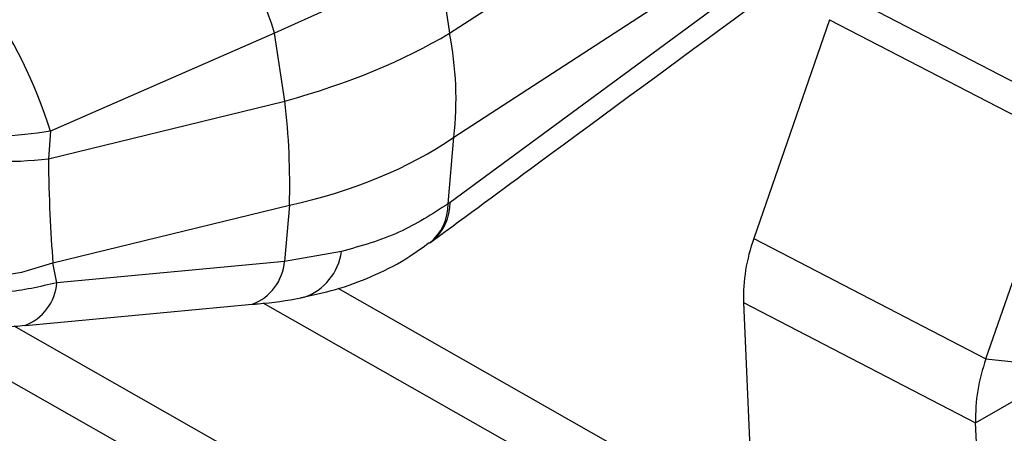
# Model space of a CAD drawing. Header units: millimetres. Extents: x 19 to 411, y 18 to 285.
# Tile 4 of 58: x 36 to 67, y 79 to 92. Entities that reach past the tile are written whole.
import ezdxf

# ---------------------------------------------------------------- set-up
doc = ezdxf.new("R2010")
doc.units = ezdxf.units.MM

msp = doc.modelspace()

# ---------------------------------------------------------------- linework, layer by layer
at = {"color": 7, "linetype": 'Continuous', "lineweight": 25}
for p, q in [((49.406747, 91.450263), (66.287153, 102.406342)), ((49.550458, 88.137439), (66.430864, 99.093513)), ((66.270631, 98.431892), (49.424149, 86.057886)), ((49.015895, 94.014184), (49.406747, 91.450263)), ((61.706263, 92.858829), (69.121104, 89.018271)), ((45.618816, 92.260149), (43.819453, 91.458515)), ((61.548292, 91.883484), (59.126889, 84.904452)), ((61.548292, 91.883484), (68.963131, 88.042927)), ((43.819453, 91.458515), (36.657712, 88.323609)), ((44.150383, 89.287669), (43.819453, 91.458515)), ((36.59635, 87.450349), (44.150383, 89.287669)), ((36.657712, 88.323609), (36.59635, 87.450349)), ((49.362979, 86.013146), (49.550458, 88.137439)), ((66.54173, 81.063894), (68.963131, 88.042927)), ((36.740239, 84.133397), (44.294273, 85.970722)), ((44.294273, 85.970722), (44.135537, 84.17211)), ((49.424149, 86.057886), (49.362979, 86.013146)), ((48.774341, 84.763373), (48.878961, 84.839352)), ((59.126889, 84.904452), (66.54173, 81.063894)), ((45.955876, 84.490194), (44.135537, 84.17211)), ((36.867252, 83.493278), (36.740239, 84.133397)), ((44.135537, 84.17211), (36.867252, 83.493278)), ((59.103584, 75.788075), (45.851241, 83.307024)), ((55.404944, 68.993353), (30.71395, 83.002221)), ((59.184578, 73.920987), (43.45298, 82.846585)), ((58.796583, 82.865092), (66.211424, 79.024534)), ((58.796583, 82.865092), (59.26062, 72.168051)), ((56.995934, 69.911812), (35.503135, 82.106126)), ((66.54173, 81.063894), (67.960387, 80.918337)), ((66.211424, 79.024534), (67.802414, 79.942993)), ((66.67546, 68.327493), (66.211424, 79.024534))]:
    msp.add_line(p, q, dxfattribs=at)
at = {"color": 7, "linetype": 'Continuous', "lineweight": 25, "flags": 128}
for points in [[(29.911186, 85.622251), (30.387528, 85.003177), (31.031865, 84.480024), (31.819704, 84.072679), (32.721094, 83.796623), (33.701774, 83.662354), (34.724461, 83.674972), (35.75028, 83.834003), (36.740239, 84.133397)], [(35.840449, 82.12716), (35.863157, 82.129281), (43.108365, 82.805927)]]:
    msp.add_lwpolyline(points, dxfattribs=at)
at = {"color": 7, "linetype": 'Continuous', "lineweight": 25}
for centre, radius, start, end in [((29.561236, 87.073937), 14.917147, 17.0933117, 35.5816668), ((22.404496, 83.942855), 14.911243, 17.0849114, 35.5825249), ((38.730952, 89.327617), 10.88477, 353.7225287, 11.2453458), ((20.997793, 86.621714), 23.305574, 358.399354, 6.5685183), ((35.290495, 97.866854), 10.49804, 238.2565226, 277.145549), ((47.780388, 85.994508), 1.5827, 308.8122477, 0.6747246), ((64.369938, 83.008832), 5.575208, 160.1225857, 181.4773639), ((71.784784, 79.16827), 5.575214, 160.1225699, 181.4773205)]:
    msp.add_arc(centre, radius, start, end, dxfattribs=at)
at = {"color": 8, "linetype": 'Continuous', "lineweight": 25}
for centre, radius, start, end in [((47.860585, 86.029101), 1.563829, 309.2322517, 1.0546906), ((44.179624, 84.729344), 1.792279, 289.1264162, 352.3319733), ((42.536306, 84.305421), 1.604779, 290.8691077, 355.2348518), ((35.271123, 83.625085), 1.601562, 290.6941736, 355.2792639)]:
    msp.add_arc(centre, radius, start, end, dxfattribs=at)
at = {"color": 7, "linetype": 'Continuous', "lineweight": 25}
for centre, major_axis, ratio, start_param, end_param in [((39.253446, 94.452846), (13.695786, 1.837353), 0.437972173, 5.018685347, 5.48687279), ((39.253446, 94.452846), (13.79151, -0.873812), 0.644076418, 5.127019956, 5.595207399), ((38.309611, 92.793636), (0.674753, 11.906222), 0.13264098, 2.043700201, 2.392766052)]:
    msp.add_ellipse(centre, major_axis=major_axis, ratio=ratio, start_param=start_param, end_param=end_param, dxfattribs=at)
for points, knots in [([(48.849024, 84.817234), (49.968126, 85.639611), (55.537141, 89.73202), (61.105814, 93.820603), (65.555453, 97.087578)], [0, 0, 0, 0, 0.200951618, 1, 1, 1, 1]), ([(36.657712, 88.323609), (36.111852, 88.251035), (35.031319, 88.107376), (33.345301, 88.171411), (31.822556, 88.437869), (30.543847, 88.89532), (30.053095, 89.316529), (29.808562, 89.52641)], [0, 0, 0, 0, 0.2028590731, 0.4015612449, 0.5986206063, 0.7999997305, 1, 1, 1, 1]), ([(49.362979, 86.013146), (48.854862, 85.684523), (47.82269, 85.016968), (46.584521, 84.667584), (45.955876, 84.490194)], [0, 0, 0, 0, 0.492278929, 1, 1, 1, 1]), ([(36.867252, 83.493278), (36.32365, 83.368646), (35.247586, 83.121934), (33.561748, 83.181846), (32.034244, 83.557982), (30.746029, 84.234596), (30.245835, 84.873471), (29.996597, 85.19181)], [0, 0, 0, 0, 0.202859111, 0.40156127, 0.598620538, 0.799999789, 1, 1, 1, 1]), ([(44.771222, 83.04158), (45.153702, 83.124924), (45.936682, 83.295538), (47.061903, 83.742887), (48.021722, 84.23068), (48.55755, 84.626152), (48.762104, 84.777124)], [0, 0, 0, 0, 0.264804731, 0.542085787, 0.825189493, 1, 1, 1, 1]), ([(30.35196, 84.424831), (30.386336, 84.367531), (30.544931, 84.103169), (30.929864, 83.695898), (31.496013, 83.21081), (32.163905, 82.802562), (32.91635, 82.474197), (33.745148, 82.236415), (34.626209, 82.109973), (35.334772, 82.073932), (35.734596, 82.128527), (35.836726, 82.142472)], [0, 0, 0, 0, 0.0323118, 0.149075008, 0.269763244, 0.394644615, 0.527544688, 0.664466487, 0.804344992, 0.950022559, 1, 1, 1, 1]), ([(43.105908, 82.808456), (43.168216, 82.813562), (43.699102, 82.857071), (44.261002, 82.925931), (44.730883, 83.032257), (44.767945, 83.040643)], [0, 0, 0, 0, 0.109118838, 0.929732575, 1, 1, 1, 1])]:
    msp.add_open_spline(points, degree=3, knots=knots, dxfattribs=at)

doc.saveas('drawing.dxf')
